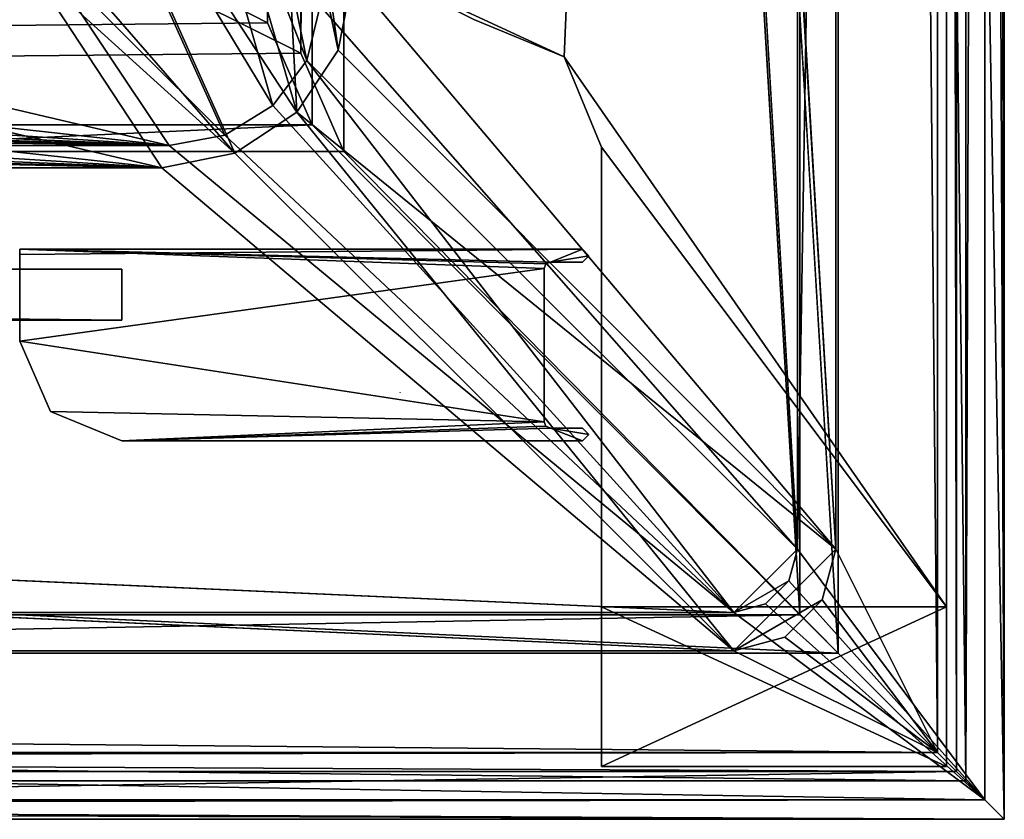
# Model space of a CAD drawing. Header units: metres. Extents: x -904 to 0, y -908 to 0.
# Tile 31 of 153: x -77 to 0, y -904 to -841. Entities that reach past the tile are written whole.
import ezdxf

# ---------------------------------------------------------------- set-up
doc = ezdxf.new("R2010")
doc.units = ezdxf.units.M

msp = doc.modelspace()

# ---------------------------------------------------------------- linework, layer by layer
at = {"layer": 'None01'}
for points in [[(-77.056778, -859.376953, 2063.059814), (-77.056831, -866.563599, 2063.059814), (-36.017147, -860.877197, 2063.059814)], [(-77.056778, -859.376953, 163.119003), (-36.017147, -860.877197, 163.059708), (-77.056831, -866.563599, 163.059708)], [(-77.056778, -859.376953, 189.423004), (-77.056786, -859.794922, 191.83049), (-33.017139, -859.377197, 163.059708)], [(-77.056786, -859.794922, 191.83049), (-77.056778, -859.376953, 2034.404419), (-33.017139, -859.377197, 2063.059814)], [(-33.017139, -859.377197, 163.059708), (-77.056786, -859.794922, 191.83049), (-33.017139, -859.377197, 2063.059814)], [(-33.017139, -859.377197, 2063.059814), (-77.056778, -859.376953, 2063.059814), (-35.517143, -860.377197, 2063.059814)], [(-35.517143, -860.377197, 2063.059814), (-77.056778, -859.376953, 2063.059814), (-35.870068, -860.524292, 2063.059814)], [(-77.056778, -859.376953, 2063.059814), (-36.017147, -860.877197, 2063.059814), (-35.870068, -860.524292, 2063.059814)], [(-77.056778, -859.376953, 188.574921), (-77.056778, -859.376953, 189.423004), (-33.017139, -859.377197, 163.059708)], [(-33.017139, -859.377197, 2063.059814), (-77.056778, -859.376953, 2034.404419), (-77.056778, -859.376953, 2035.85498)], [(-77.056778, -859.376953, 163.119003), (-77.056778, -859.376953, 166.25499), (-33.017139, -859.377197, 163.059708)], [(-77.056778, -859.376953, 166.25499), (-77.056778, -859.376953, 167.944183), (-33.017139, -859.377197, 163.059708)], [(-33.017139, -859.377197, 163.059708), (-77.056778, -859.376953, 167.944183), (-77.056778, -859.376953, 188.574921)], [(-77.056778, -859.376953, 2035.85498), (-77.056778, -859.376953, 2037.544434), (-33.017139, -859.377197, 2063.059814)], [(-77.056778, -859.376953, 2037.544434), (-77.056778, -859.376953, 2058.175293), (-33.017139, -859.377197, 2063.059814)], [(-33.017139, -859.377197, 2063.059814), (-77.056778, -859.376953, 2058.175293), (-77.056778, -859.376953, 2059.022949)], [(-77.056778, -859.376953, 2059.022949), (-77.056778, -859.376953, 2063.059814), (-33.017139, -859.377197, 2063.059814)], [(-33.017139, -859.377197, 163.059708), (-35.517143, -860.377197, 163.059708), (-77.056778, -859.376953, 163.119003)], [(-35.517143, -860.377197, 163.059708), (-35.870346, -860.524536, 163.059708), (-77.056778, -859.376953, 163.119003)], [(-77.056778, -859.376953, 163.119003), (-35.870346, -860.524536, 163.059708), (-36.017147, -860.877197, 163.059708)], [(-32.519112, -859.877258, 2063.059814), (-33.017139, -859.377197, 2063.059814), (-35.517143, -860.377197, 2063.059814)], [(-33.017139, -859.377197, 163.059708), (-32.519112, -859.877258, 163.059708), (-35.517143, -860.377197, 163.059708)], [(-35.517143, -860.377197, 2063.059814), (-33.017143, -860.377197, 2063.059814), (-32.519112, -859.877258, 2063.059814)], [(-32.519112, -859.877258, 163.059708), (-33.017143, -860.377197, 163.059708), (-35.517143, -860.377197, 163.059708)], [(-33.017143, -860.377197, 163.059708), (-32.519112, -859.877258, 163.059708), (-33.017143, -860.377197, 2063.059814)], [(-32.519112, -859.877258, 163.059708), (-32.519112, -859.877258, 2063.059814), (-33.017143, -860.377197, 2063.059814)], [(-32.519112, -859.877258, 163.059708), (-33.017139, -859.377197, 163.059708), (-32.519112, -859.877258, 2063.059814)], [(-33.017139, -859.377197, 163.059708), (-33.017139, -859.377197, 2063.059814), (-32.519112, -859.877258, 2063.059814)], [(-35.870346, -860.524536, 163.059708), (-35.870068, -860.524292, 2063.059814), (-36.017147, -860.877197, 2063.059814)], [(-36.017147, -860.877197, 163.059708), (-35.870346, -860.524536, 163.059708), (-36.017147, -860.877197, 2063.059814)], [(-35.517143, -860.377197, 163.059708), (-35.517143, -860.377197, 2063.059814), (-35.870346, -860.524536, 163.059708)], [(-35.517143, -860.377197, 2063.059814), (-35.870068, -860.524292, 2063.059814), (-35.870346, -860.524536, 163.059708)], [(-33.017143, -860.377197, 163.059708), (-33.017143, -860.377197, 2063.059814), (-35.517143, -860.377197, 163.059708)], [(-33.017143, -860.377197, 2063.059814), (-35.517143, -860.377197, 2063.059814), (-35.517143, -860.377197, 163.059708)], [(-77.056831, -866.563599, 2063.059814), (-36.017231, -872.877197, 2063.059814), (-36.017147, -860.877197, 2063.059814)], [(-36.017147, -860.877197, 163.059708), (-36.017231, -872.877197, 163.059708), (-77.056831, -866.563599, 163.059708)], [(-36.017147, -860.877197, 163.059708), (-36.017147, -860.877197, 2063.059814), (-36.017231, -872.877197, 163.059708)], [(-36.017147, -860.877197, 2063.059814), (-36.017231, -872.877197, 2063.059814), (-36.017231, -872.877197, 163.059708)], [(-77.056831, -866.563599, 2063.059814), (-74.639931, -872.089722, 2063.059814), (-36.017231, -872.877197, 2063.059814)], [(-77.056831, -866.563599, 2063.059814), (-77.056831, -866.563599, 2061.440918), (-74.639931, -872.089722, 2063.059814)], [(-77.056831, -866.563599, 2061.440918), (-77.056831, -866.563599, 2019.273071), (-74.639931, -872.089722, 2063.059814)], [(-74.639931, -872.089722, 2063.059814), (-77.056831, -866.563599, 2019.273071), (-74.639931, -872.089722, 163.059708)], [(-77.056831, -866.563599, 2019.273071), (-77.056831, -866.563599, 206.846344), (-74.639931, -872.089722, 163.059708)], [(-74.639931, -872.089722, 163.059708), (-77.056831, -866.563599, 206.846344), (-77.056831, -866.563599, 164.678574)], [(-77.056831, -866.563599, 164.678574), (-77.056831, -866.563599, 163.059708), (-74.639931, -872.089722, 163.059708)], [(-77.056831, -866.563599, 163.059708), (-36.017231, -872.877197, 163.059708), (-74.639931, -872.089722, 163.059708)], [(-74.639931, -872.089722, 2063.059814), (-69.059067, -874.376953, 2063.059814), (-36.017231, -872.877197, 2063.059814)], [(-74.639931, -872.089722, 163.059708), (-69.059067, -874.376953, 163.059708), (-74.639931, -872.089722, 2063.059814)], [(-69.059067, -874.376953, 163.059708), (-69.059067, -874.376953, 2063.059814), (-74.639931, -872.089722, 2063.059814)], [(-36.017231, -872.877197, 163.059708), (-69.059067, -874.376953, 163.059708), (-74.639931, -872.089722, 163.059708)], [(-36.017231, -872.877197, 2063.059814), (-69.059067, -874.376953, 2063.059814), (-35.870155, -873.230103, 2063.059814)], [(-36.017231, -872.877197, 163.059708), (-35.869877, -873.230408, 163.059708), (-69.059067, -874.376953, 163.059708)], [(-35.869877, -873.230408, 163.059708), (-36.017231, -872.877197, 163.059708), (-35.870155, -873.230103, 2063.059814)], [(-36.017231, -872.877197, 163.059708), (-36.017231, -872.877197, 2063.059814), (-35.870155, -873.230103, 2063.059814)], [(-69.059067, -874.376953, 2063.059814), (-35.517231, -873.377197, 2063.059814), (-35.870155, -873.230103, 2063.059814)], [(-35.869877, -873.230408, 163.059708), (-35.517231, -873.377197, 163.059708), (-69.059067, -874.376953, 163.059708)], [(-69.059067, -874.376953, 2063.059814), (-33.017239, -874.377197, 2063.059814), (-35.517231, -873.377197, 2063.059814)], [(-69.059067, -874.376953, 163.059708), (-35.517231, -873.377197, 163.059708), (-33.017239, -874.377197, 163.059708)], [(-35.869877, -873.230408, 163.059708), (-35.870155, -873.230103, 2063.059814), (-35.517231, -873.377197, 2063.059814)], [(-35.517231, -873.377197, 163.059708), (-35.869877, -873.230408, 163.059708), (-35.517231, -873.377197, 2063.059814)], [(-33.017239, -874.377197, 2063.059814), (-32.519207, -873.877258, 2063.059814), (-35.517231, -873.377197, 2063.059814)], [(-35.517231, -873.377197, 2063.059814), (-32.519207, -873.877258, 2063.059814), (-33.017231, -873.377197, 2063.059814)], [(-33.017231, -873.377197, 163.059708), (-35.517231, -873.377197, 163.059708), (-33.017231, -873.377197, 2063.059814)], [(-35.517231, -873.377197, 163.059708), (-35.517231, -873.377197, 2063.059814), (-33.017231, -873.377197, 2063.059814)], [(-35.517231, -873.377197, 163.059708), (-32.519207, -873.877258, 163.059708), (-33.017239, -874.377197, 163.059708)], [(-35.517231, -873.377197, 163.059708), (-33.017231, -873.377197, 163.059708), (-32.519207, -873.877258, 163.059708)], [(-32.519207, -873.877258, 163.059708), (-33.017231, -873.377197, 163.059708), (-32.519207, -873.877258, 2063.059814)], [(-33.017231, -873.377197, 163.059708), (-33.017231, -873.377197, 2063.059814), (-32.519207, -873.877258, 2063.059814)], [(-33.017239, -874.377197, 163.059708), (-33.017239, -874.377197, 2063.059814), (-69.059067, -874.376953, 163.059708)], [(-33.017239, -874.377197, 2063.059814), (-69.059067, -874.376953, 2063.059814), (-69.059067, -874.376953, 163.059708)], [(-33.017239, -874.377197, 163.059708), (-32.519207, -873.877258, 163.059708), (-33.017239, -874.377197, 2063.059814)], [(-32.519207, -873.877258, 163.059708), (-32.519207, -873.877258, 2063.059814), (-33.017239, -874.377197, 2063.059814)]]:
    msp.add_3dface(points, dxfattribs=at)
at = {"layer": 'None012'}
for points in [[(-51.518902, -836.377136, 2063.059814), (-34.448139, -844.306091, 2063.059814), (-4.519207, -133.377289, 2063.059814)], [(-34.448139, -844.306091, 163.059708), (-51.518902, -836.377136, 163.059708), (-4.519207, -133.377289, 163.059708)], [(-4.519207, -133.377289, 2063.059814), (-34.448139, -844.306091, 2063.059814), (-4.519207, -887.377258, 2063.059814)], [(-4.519207, -887.377258, 163.059708), (-34.448139, -844.306091, 163.059708), (-4.519207, -133.377289, 163.059708)], [(-4.519207, -887.377258, 163.059708), (-4.519207, -133.377289, 163.059708), (-4.519207, -887.377258, 173.920044)], [(-4.519207, -133.377289, 163.059708), (-4.519207, -133.377289, 2063.059814), (-4.519207, -887.377258, 173.920044)], [(-4.519207, -887.377258, 173.920044), (-4.519207, -133.377289, 2063.059814), (-4.519207, -887.377258, 2051.920166)], [(-4.519207, -133.377289, 2063.059814), (-4.519207, -887.377258, 2063.059814), (-4.519207, -887.377258, 2051.920166)], [(-51.518902, -836.377136, 2063.059814), (-41.519207, -841.377136, 2063.059814), (-34.448139, -844.306091, 2063.059814)], [(-34.448139, -844.306091, 163.059708), (-41.519207, -841.377136, 163.059708), (-51.518902, -836.377136, 163.059708)], [(-41.519207, -841.377136, 2063.059814), (-41.519207, -841.377136, 163.059708), (-34.448139, -844.306091, 2063.059814)], [(-41.519207, -841.377136, 163.059708), (-34.448139, -844.306091, 163.059708), (-34.448139, -844.306091, 2063.059814)], [(-34.448139, -844.306091, 2063.059814), (-31.519207, -851.377136, 2063.059814), (-4.519207, -887.377258, 2063.059814)], [(-31.519207, -851.377136, 163.059708), (-34.448139, -844.306091, 163.059708), (-4.519207, -887.377258, 163.059708)], [(-34.448139, -844.306091, 2063.059814), (-34.448139, -844.306091, 163.059708), (-31.519207, -851.377136, 2063.059814)], [(-34.448139, -844.306091, 163.059708), (-31.519207, -851.377136, 163.059708), (-31.519207, -851.377136, 2063.059814)], [(-4.519207, -887.377258, 2063.059814), (-31.519207, -851.377136, 2063.059814), (-31.519207, -887.377258, 2063.059814)], [(-31.519207, -887.377258, 163.059708), (-31.519207, -851.377136, 163.059708), (-4.519207, -887.377258, 163.059708)], [(-31.519207, -887.377258, 2063.059814), (-31.519207, -851.377136, 2063.059814), (-31.519207, -887.377258, 2051.920166)], [(-31.519207, -851.377136, 2063.059814), (-31.519207, -851.377136, 163.059708), (-31.519207, -887.377258, 2051.920166)], [(-31.519207, -887.377258, 2051.920166), (-31.519207, -851.377136, 163.059708), (-31.519207, -887.377258, 173.920044)], [(-31.519207, -851.377136, 163.059708), (-31.519207, -887.377258, 163.059708), (-31.519207, -887.377258, 173.920044)], [(-4.519207, -887.377258, 2051.920166), (-4.519207, -887.377258, 2063.059814), (-31.519207, -887.377258, 2051.920166)], [(-4.519207, -887.377258, 2063.059814), (-31.519207, -887.377258, 2063.059814), (-31.519207, -887.377258, 2051.920166)], [(-31.519207, -887.377258, 173.920044), (-31.519207, -887.377258, 163.059708), (-4.519207, -887.377258, 173.920044)], [(-31.519207, -887.377258, 163.059708), (-4.519207, -887.377258, 163.059708), (-4.519207, -887.377258, 173.920044)], [(-31.519207, -887.377258, 2051.920166), (-31.519207, -899.877258, 2051.920166), (-4.519207, -887.377258, 2051.920166)], [(-31.519207, -899.877258, 2051.920166), (-4.519207, -899.877258, 2051.920166), (-4.519207, -887.377258, 2051.920166)], [(-4.519207, -887.377258, 173.920044), (-4.519207, -899.877258, 173.920044), (-31.519207, -887.377258, 173.920044)], [(-4.519207, -899.877258, 173.920044), (-31.519207, -899.877258, 173.920044), (-31.519207, -887.377258, 173.920044)], [(-31.519207, -887.377258, 173.920044), (-31.519207, -899.877258, 173.920044), (-31.519207, -887.377258, 2051.920166)], [(-31.519207, -899.877258, 173.920044), (-31.519207, -899.877258, 2051.920166), (-31.519207, -887.377258, 2051.920166)], [(-4.519207, -887.377258, 2051.920166), (-4.519207, -899.877258, 2051.920166), (-4.519207, -887.377258, 173.920044)], [(-4.519207, -899.877258, 2051.920166), (-4.519207, -899.877258, 173.920044), (-4.519207, -887.377258, 173.920044)], [(-4.519207, -899.877258, 173.920044), (-4.519207, -899.877258, 2051.920166), (-31.519207, -899.877258, 173.920044)], [(-4.519207, -899.877258, 2051.920166), (-31.519207, -899.877258, 2051.920166), (-31.519207, -899.877258, 173.920044)]]:
    msp.add_3dface(points, dxfattribs=at)
at = {"layer": 'None012311'}
for points in [[(0, -904.007874), (-3.735142, -3.735142), (0, 0)], [(0, 0), (-1.527202, -1.527202, 175), (0, -904.007874)], [(-16.196362, -21.156561, 175), (-16.196362, -882.851318, 175), (-1.527202, -1.527202, 175)], [(-1.527202, -1.527202, 175), (-16.196362, -882.851318, 175), (-1.527202, -902.480652, 175)], [(-1.527202, -1.527202, 175), (-1.527202, -902.480652, 175), (0, -904.007874)], [(-3.735142, -3.735142), (-3.735142, -900.272766), (-5.236164, -5.236164, 172)], [(-3.735142, -900.272766), (-3.735142, -3.735142), (0, -904.007874)], [(-5.236164, -898.771729, 172), (-13.196362, -21.156561, 172), (-5.236164, -5.236164, 172)], [(-3.735142, -900.272766), (-5.236164, -898.771729, 172), (-5.236164, -5.236164, 172)], [(-16.196362, -882.851318, 163.059708), (-16.196362, -21.156561, 163.059708), (-53.480907, -243.617432, 163.059708)], [(-13.196362, -882.851318, 160.059708), (-51.007534, -245.042999, 160.059708), (-13.196362, -21.156561, 160.059708)], [(-16.196362, -882.851318, 175), (-16.196362, -21.156561, 175), (-16.196362, -882.851318, 163.059708)], [(-16.196362, -21.156561, 175), (-16.196362, -21.156561, 163.059708), (-16.196362, -882.851318, 163.059708)], [(-13.196362, -882.851318, 172), (-13.196362, -21.156561, 172), (-5.236164, -898.771729, 172)], [(-13.196362, -882.851318, 160.059708), (-13.196362, -21.156561, 160.059708), (-13.196362, -882.851318, 172)], [(-13.196362, -21.156561, 160.059708), (-13.196362, -21.156561, 172), (-13.196362, -882.851318, 172)], [(-53.546944, -840.303711, 163.059692), (-16.196362, -882.851318, 163.059708), (-53.480907, -243.617432, 163.059708)], [(-51.007534, -838.075195, 160.059708), (-51.007534, -245.042999, 160.059708), (-13.196362, -882.851318, 160.059708)], [(-63.541237, -800.866882, 107.510857), (-68.154854, -809.929016, 107.27356), (-54.576912, -844.59375, 163.059708)], [(-63.541237, -800.866882, 107.510857), (-54.576912, -844.59375, 163.059708), (-53.546944, -840.303711, 163.059692)], [(-68.154854, -809.929016, 107.27356), (-76.186203, -816.771423, 107.094383), (-57.23999, -848.122864, 163.059708)], [(-75.319344, -818.10022, 104.058556), (-66.410751, -810.490112, 104.257835), (-55.379078, -848.629028, 160.059708)], [(-68.154854, -809.929016, 107.27356), (-57.23999, -848.122864, 163.059708), (-54.576912, -844.59375, 163.059708)], [(-55.379078, -848.629028, 160.059708), (-66.410751, -810.490112, 104.257835), (-56.750351, -821.963867, 132.308487)], [(-76.186203, -816.771423, 107.094383), (-61.011421, -850.434814, 163.059708), (-57.23999, -848.122864, 163.059708)], [(-75.63961, -835.826477, 135.425903), (-61.011421, -850.434814, 163.059708), (-76.186203, -816.771423, 107.094383)], [(-60.221214, -851.864441, 160.059708), (-86.471901, -821.695618, 103.964409), (-75.319344, -818.10022, 104.058556)], [(-60.221214, -851.864441, 160.059708), (-75.319344, -818.10022, 104.058556), (-55.379078, -848.629028, 160.059708)], [(-55.783974, -817.635498, 132.381241), (-52.143661, -843.786926, 160.059708), (-56.750351, -821.963867, 132.308487)], [(-51.007534, -838.075195, 160.059708), (-52.143661, -843.786926, 160.059708), (-55.783974, -817.635498, 132.381241)], [(-76.202408, -837.348083, 132.012054), (-86.471901, -821.695618, 103.964409), (-60.221214, -851.864441, 160.059708)], [(-52.143661, -843.786926, 160.059708), (-55.379078, -848.629028, 160.059708), (-56.750351, -821.963867, 132.308487)], [(-75.63961, -835.826477, 135.425903), (-122.01403, -837.973328, 135.176483), (-65.361061, -851.239258, 163.059708)], [(-75.63961, -835.826477, 135.425903), (-65.361061, -851.239258, 163.059708), (-61.011421, -850.434814, 163.059708)], [(-76.202408, -837.348083, 132.012054), (-65.932907, -853.000549, 160.059708), (-122.405373, -839.759216, 131.948914)], [(-65.932907, -853.000549, 160.059708), (-76.202408, -837.348083, 132.012054), (-60.221214, -851.864441, 160.059708)], [(-122.01403, -837.973328, 135.176483), (-168.407715, -839.840149, 134.948425), (-65.361061, -851.239258, 163.059708)], [(-52.143661, -843.786926, 160.059708), (-51.007534, -838.075195, 160.059708), (-13.196362, -882.851318, 160.059708)], [(-65.361061, -851.239258, 163.059708), (-168.407715, -839.840149, 134.948425), (-214.820953, -841.424377, 134.742767)], [(-65.932907, -853.000549, 160.059708), (-168.637634, -841.847717, 131.894226), (-122.405373, -839.759216, 131.948914)], [(-16.196362, -882.851318, 163.059708), (-53.546944, -840.303711, 163.059692), (-54.576912, -844.59375, 163.059708)], [(-214.820953, -841.424377, 134.742767), (-261.251007, -842.718262, 134.566696), (-65.361061, -851.239258, 163.059708)], [(-168.637634, -841.847717, 131.894226), (-65.932907, -853.000549, 160.059708), (-214.894165, -843.611816, 131.848038)], [(-261.251007, -842.718262, 134.566696), (-307.693909, -843.71405, 134.427994), (-65.361061, -851.239258, 163.059708)], [(-307.693909, -843.71405, 134.427994), (-354.14621, -844.412048, 134.329071), (-65.361061, -851.239258, 163.059708)], [(-65.932907, -853.000549, 160.059708), (-261.172211, -845.048035, 131.810425), (-214.894165, -843.611816, 131.848038)], [(-65.361061, -851.239258, 163.059708), (-539.984131, -844.280945, 134.349228), (-839.225647, -851.240662, 163.059708)], [(-354.14621, -844.412048, 134.329071), (-539.984131, -844.280945, 134.349228), (-65.361061, -851.239258, 163.059708)], [(-13.196362, -882.851318, 160.059708), (-55.379078, -848.629028, 160.059708), (-52.143661, -843.786926, 160.059708)], [(-65.932907, -853.000549, 160.059708), (-307.470459, -846.153625, 131.781479), (-261.172211, -845.048035, 131.810425)], [(-54.576912, -844.59375, 163.059708), (-57.23999, -848.122864, 163.059708), (-21.156563, -887.811523, 163.059708)], [(-21.156563, -887.811523, 163.059708), (-16.196362, -882.851318, 163.059708), (-54.576912, -844.59375, 163.059708)], [(-353.788147, -846.927795, 131.7612), (-307.470459, -846.153625, 131.781479), (-65.932907, -853.000549, 160.059708)], [(-838.072021, -853.000549, 160.059708), (-353.788147, -846.927795, 131.7612), (-65.932907, -853.000549, 160.059708)], [(-57.23999, -848.122864, 163.059708), (-61.011421, -850.434814, 163.059708), (-21.156563, -887.811523, 163.059708)], [(-60.221214, -851.864441, 160.059708), (-55.379078, -848.629028, 160.059708), (-21.156563, -890.811523, 160.059708)], [(-21.156563, -890.811523, 160.059708), (-55.379078, -848.629028, 160.059708), (-13.196362, -882.851318, 160.059708)], [(-21.156563, -887.811523, 163.059708), (-61.011421, -850.434814, 163.059708), (-65.361061, -851.239258, 163.059708)], [(-882.848145, -887.811401, 163.059708), (-21.156563, -887.811523, 163.059708), (-839.225647, -851.240662, 163.059708)], [(-839.225647, -851.240662, 163.059708), (-21.156563, -887.811523, 163.059708), (-65.361061, -851.239258, 163.059708)], [(-21.156563, -890.811523, 160.059708), (-65.932907, -853.000549, 160.059708), (-60.221214, -851.864441, 160.059708)], [(-882.848145, -890.811401, 160.059708), (-838.072021, -853.000549, 160.059708), (-21.156563, -890.811523, 160.059708)], [(-838.072021, -853.000549, 160.059708), (-65.932907, -853.000549, 160.059708), (-21.156563, -890.811523, 160.059708)], [(-14.262827, -886.831421, 160.059708), (-21.156563, -890.811523, 160.059708), (-13.196362, -882.851318, 160.059708)], [(-16.860903, -885.331421, 163.059708), (-16.196362, -882.851318, 163.059708), (-21.156563, -887.811523, 163.059708)], [(-16.196362, -882.851318, 175), (-16.196362, -882.851318, 163.059708), (-16.860903, -885.331421, 175)], [(-16.196362, -882.851318, 163.059708), (-16.860903, -885.331421, 163.059708), (-16.860903, -885.331421, 175)], [(-16.196362, -882.851318, 175), (-16.860903, -885.331421, 175), (-1.527202, -902.480652, 175)], [(-14.262827, -886.831421, 172), (-13.196362, -882.851318, 172), (-5.236164, -898.771729, 172)], [(-13.196362, -882.851318, 160.059708), (-13.196362, -882.851318, 172), (-14.262827, -886.831421, 160.059708)], [(-13.196362, -882.851318, 172), (-14.262827, -886.831421, 172), (-14.262827, -886.831421, 160.059708)], [(-18.676462, -887.146973, 163.059708), (-16.860903, -885.331421, 163.059708), (-21.156563, -887.811523, 163.059708)], [(-18.676462, -887.146973, 163.059708), (-18.676462, -887.146973, 175), (-16.860903, -885.331421, 175)], [(-16.860903, -885.331421, 175), (-16.860903, -885.331421, 163.059708), (-18.676462, -887.146973, 163.059708)], [(-1.527202, -902.480652, 175), (-16.860903, -885.331421, 175), (-18.676462, -887.146973, 175)], [(-14.262827, -886.831421, 160.059708), (-17.176462, -889.745056, 160.059708), (-21.156563, -890.811523, 160.059708)], [(-17.176462, -889.745056, 172), (-14.262827, -886.831421, 172), (-5.236164, -898.771729, 172)], [(-17.176462, -889.745056, 160.059708), (-14.262827, -886.831421, 160.059708), (-17.176462, -889.745056, 172)], [(-14.262827, -886.831421, 160.059708), (-14.262827, -886.831421, 172), (-17.176462, -889.745056, 172)], [(-21.156563, -887.811523, 163.059708), (-21.156563, -887.811523, 175), (-18.676462, -887.146973, 163.059708)], [(-21.156563, -887.811523, 175), (-18.676462, -887.146973, 175), (-18.676462, -887.146973, 163.059708)], [(-18.676462, -887.146973, 175), (-21.156563, -887.811523, 175), (-1.527202, -902.480652, 175)], [(-1.527202, -902.480652, 175), (-882.848145, -887.811401, 175), (-902.477478, -902.480652, 175)], [(-882.848145, -887.811401, 175), (-21.156563, -887.811523, 175), (-882.848145, -887.811401, 163.059708)], [(-21.156563, -887.811523, 175), (-21.156563, -887.811523, 163.059708), (-882.848145, -887.811401, 163.059708)], [(-21.156563, -887.811523, 175), (-882.848145, -887.811401, 175), (-1.527202, -902.480652, 175)], [(-5.236164, -898.771729, 172), (-21.156563, -890.811523, 172), (-17.176462, -889.745056, 172)], [(-21.156563, -890.811523, 160.059708), (-17.176462, -889.745056, 160.059708), (-21.156563, -890.811523, 172)], [(-17.176462, -889.745056, 160.059708), (-17.176462, -889.745056, 172), (-21.156563, -890.811523, 172)], [(-898.768494, -898.771729, 172), (-882.848145, -890.811401, 172), (-5.236164, -898.771729, 172)], [(-882.848145, -890.811401, 172), (-21.156563, -890.811523, 172), (-5.236164, -898.771729, 172)], [(-882.848145, -890.811401, 160.059708), (-21.156563, -890.811523, 160.059708), (-882.848145, -890.811401, 172)], [(-21.156563, -890.811523, 160.059708), (-21.156563, -890.811523, 172), (-882.848145, -890.811401, 172)], [(-667.002319, -899.13855, 129.962463), (-898.768494, -898.771729, 172), (-5.236164, -898.771729, 172)], [(-237.002335, -899.13855, 129.962463), (-667.002319, -899.13855, 129.962463), (-5.236164, -898.771729, 172)], [(-237.002335, -899.13855, 129.962463), (-5.236164, -898.771729, 172), (-3.735142, -900.272766)], [(-237.002335, -900.272766), (-237.002335, -899.13855, 129.962463), (-3.735142, -900.272766)], [(-237.002335, -904.007874), (-3.735142, -900.272766), (0, -904.007874)], [(-237.002335, -904.007874), (-237.002335, -900.272766), (-3.735142, -900.272766)], [(-902.477478, -902.480652, 175), (-237.002335, -902.873413, 129.995056), (-1.527202, -902.480652, 175)], [(-237.002335, -902.873413, 129.995056), (0, -904.007874), (-1.527202, -902.480652, 175)], [(-237.002335, -902.873413, 129.995056), (-237.002335, -904.007874), (0, -904.007874)]]:
    msp.add_3dface(points, dxfattribs=at)
at = {"layer": 'None012312'}
for points in [[(-0.00234, -0.003942, 2051), (-0.00234, -904.003967, 2051), (-16.00234, -16.003942, 2051)], [(-3.00234, -3.003942, 2111.02002), (-3.00234, -901.003967, 2111.02002), (-0.00234, -0.003942, 2111.02002)], [(-3.00234, -901.003967, 2111.02002), (-0.00234, -904.003967, 2111.02002), (-0.00234, -0.003942, 2111.02002)], [(-0.00234, -904.003967, 2051), (-0.00234, -0.003942, 2051), (-0.00234, -904.003967, 2111.02002)], [(-0.00234, -0.003942, 2051), (-0.00234, -0.003942, 2111.02002), (-0.00234, -904.003967, 2111.02002)], [(-13.00234, -13.003942, 2053.855957), (-3.00234, -901.003967, 2053.855957), (-3.00234, -3.003942, 2053.855957)], [(-3.00234, -3.003942, 2053.855957), (-3.00234, -901.003967, 2053.855957), (-3.00234, -3.003942, 2111.02002)], [(-3.00234, -901.003967, 2053.855957), (-3.00234, -901.003967, 2111.02002), (-3.00234, -3.003942, 2111.02002)], [(-13.00234, -891.003967, 2065.280029), (-13.00234, -13.003942, 2065.280029), (-51.700359, -244.003937, 2065.280029)], [(-13.00234, -13.003942, 2053.855957), (-13.00234, -891.003967, 2053.855957), (-3.00234, -901.003967, 2053.855957)], [(-13.00234, -13.003942, 2065.280029), (-13.00234, -891.003967, 2065.280029), (-13.00234, -13.003942, 2053.855957)], [(-13.00234, -891.003967, 2065.280029), (-13.00234, -891.003967, 2053.855957), (-13.00234, -13.003942, 2053.855957)], [(-16.00234, -888.003967, 2063.023926), (-54.171215, -244.003937, 2063.023926), (-16.00234, -16.003942, 2063.023926)], [(-0.00234, -904.003967, 2051), (-16.00234, -888.003967, 2051), (-16.00234, -16.003942, 2051)], [(-16.00234, -888.003967, 2063.023926), (-16.00234, -16.003942, 2063.023926), (-16.00234, -888.003967, 2051)], [(-16.00234, -16.003942, 2063.023926), (-16.00234, -16.003942, 2051), (-16.00234, -888.003967, 2051)], [(-57.658901, -244.003937, 2075.415527), (-57.658901, -841.640808, 2075.415527), (-95.010384, -822.552795, 2100.313965)], [(-83.638107, -829.801086, 2096.219727), (-55.043732, -844.028503, 2077.158691), (-55.043732, -244.003937, 2077.158691)], [(-57.658901, -244.003937, 2075.415527), (-54.171215, -244.003937, 2063.023926), (-57.658901, -841.640808, 2075.415527)], [(-54.171215, -244.003937, 2063.023926), (-54.171215, -849.639465, 2063.023926), (-57.658901, -841.640808, 2075.415527)], [(-55.043732, -244.003937, 2077.158691), (-55.043732, -844.028503, 2077.158691), (-51.700359, -244.003937, 2065.280029)], [(-55.043732, -844.028503, 2077.158691), (-51.700359, -851.731201, 2065.280029), (-51.700359, -244.003937, 2065.280029)], [(-54.171215, -849.639465, 2063.023926), (-54.171215, -244.003937, 2063.023926), (-16.00234, -888.003967, 2063.023926)], [(-51.700359, -244.003937, 2065.280029), (-51.700359, -851.731201, 2065.280029), (-13.00234, -891.003967, 2065.280029)], [(-849.833435, -849.639465, 2063.023926), (-95.010384, -822.552795, 2100.313965), (-57.658901, -841.640808, 2075.415527)], [(-55.043732, -844.028503, 2077.158691), (-83.638107, -829.801086, 2096.219727), (-852.304321, -851.731201, 2065.280029)], [(-54.171215, -849.639465, 2063.023926), (-849.833435, -849.639465, 2063.023926), (-57.658901, -841.640808, 2075.415527)], [(-51.700359, -851.731201, 2065.280029), (-55.043732, -844.028503, 2077.158691), (-852.304321, -851.731201, 2065.280029)], [(-849.833435, -849.639465, 2063.023926), (-54.171215, -849.639465, 2063.023926), (-888.002319, -888.003967, 2063.023926)], [(-888.002319, -888.003967, 2063.023926), (-54.171215, -849.639465, 2063.023926), (-16.00234, -888.003967, 2063.023926)], [(-13.00234, -891.003967, 2065.280029), (-852.304321, -851.731201, 2065.280029), (-891.002319, -891.003967, 2065.280029)], [(-51.700359, -851.731201, 2065.280029), (-852.304321, -851.731201, 2065.280029), (-13.00234, -891.003967, 2065.280029)], [(-904.002319, -904.003967, 2051), (-888.002319, -888.003967, 2051), (-16.00234, -888.003967, 2051)], [(-0.00234, -904.003967, 2051), (-904.002319, -904.003967, 2051), (-16.00234, -888.003967, 2051)], [(-888.002319, -888.003967, 2051), (-888.002319, -888.003967, 2063.023926), (-16.00234, -888.003967, 2051)], [(-888.002319, -888.003967, 2063.023926), (-16.00234, -888.003967, 2063.023926), (-16.00234, -888.003967, 2051)], [(-3.00234, -901.003967, 2053.855957), (-891.002319, -891.003967, 2053.855957), (-901.002319, -901.003967, 2053.855957)], [(-13.00234, -891.003967, 2053.855957), (-891.002319, -891.003967, 2053.855957), (-3.00234, -901.003967, 2053.855957)], [(-13.00234, -891.003967, 2053.855957), (-13.00234, -891.003967, 2065.280029), (-891.002319, -891.003967, 2053.855957)], [(-13.00234, -891.003967, 2065.280029), (-891.002319, -891.003967, 2065.280029), (-891.002319, -891.003967, 2053.855957)], [(-904.002319, -904.003967, 2111.02002), (-0.00234, -904.003967, 2111.02002), (-901.002319, -901.003967, 2111.02002)], [(-0.00234, -904.003967, 2111.02002), (-3.00234, -901.003967, 2111.02002), (-901.002319, -901.003967, 2111.02002)], [(-901.002319, -901.003967, 2053.855957), (-901.002319, -901.003967, 2111.02002), (-3.00234, -901.003967, 2053.855957)], [(-901.002319, -901.003967, 2111.02002), (-3.00234, -901.003967, 2111.02002), (-3.00234, -901.003967, 2053.855957)], [(-0.00234, -904.003967, 2051), (-0.00234, -904.003967, 2111.02002), (-904.002319, -904.003967, 2051)], [(-0.00234, -904.003967, 2111.02002), (-904.002319, -904.003967, 2111.02002), (-904.002319, -904.003967, 2051)]]:
    msp.add_3dface(points, dxfattribs=at)
at = {"layer": 'None012313'}
for points in [[(-47.291286, -870.597046, 195.085403), (-47.291237, -870.554871, 195.254898), (-47.291241, -870.567444, 195.242599)], [(-47.291237, -870.554871, 195.254898), (-47.291237, -870.555359, 195.262527), (-47.291241, -870.567444, 195.242599)], [(-47.291241, -870.567444, 195.242599), (-47.291237, -870.555359, 195.262527), (-47.291237, -870.556458, 195.263046)], [(-47.291237, -870.556458, 195.263046), (-47.291237, -870.558105, 195.261734), (-47.291241, -870.567444, 195.242599)]]:
    msp.add_3dface(points, dxfattribs=at)
at = {"layer": 'None012349'}
for points in [[(-438.056824, -864.9245, 2025.059692), (-69.056816, -864.927002, 2025.059692), (-438.056793, -860.9245, 2025.059692)], [(-69.056816, -864.927002, 201.059708), (-438.056824, -864.9245, 201.059708), (-438.056793, -860.9245, 201.059708)], [(-69.056793, -860.927002, 2025.059692), (-69.056793, -860.927002, 201.059708), (-438.056793, -860.9245, 2025.059692)], [(-69.056793, -860.927002, 201.059708), (-438.056793, -860.9245, 201.059708), (-438.056793, -860.9245, 2025.059692)], [(-69.056816, -864.927002, 2025.059692), (-69.056793, -860.927002, 2025.059692), (-438.056793, -860.9245, 2025.059692)], [(-69.056793, -860.927002, 201.059708), (-69.056816, -864.927002, 201.059708), (-438.056793, -860.9245, 201.059708)], [(-69.056816, -864.927002, 2025.059692), (-69.056816, -864.927002, 201.059708), (-69.056793, -860.927002, 2025.059692)], [(-69.056816, -864.927002, 201.059708), (-69.056793, -860.927002, 201.059708), (-69.056793, -860.927002, 2025.059692)], [(-69.056816, -864.927002, 2025.059692), (-438.056824, -864.9245, 2025.059692), (-69.056816, -864.927002, 201.059708)], [(-438.056824, -864.9245, 2025.059692), (-438.056824, -864.9245, 201.059708), (-69.056816, -864.927002, 201.059708)]]:
    msp.add_3dface(points, dxfattribs=at)

doc.saveas('drawing.dxf')
